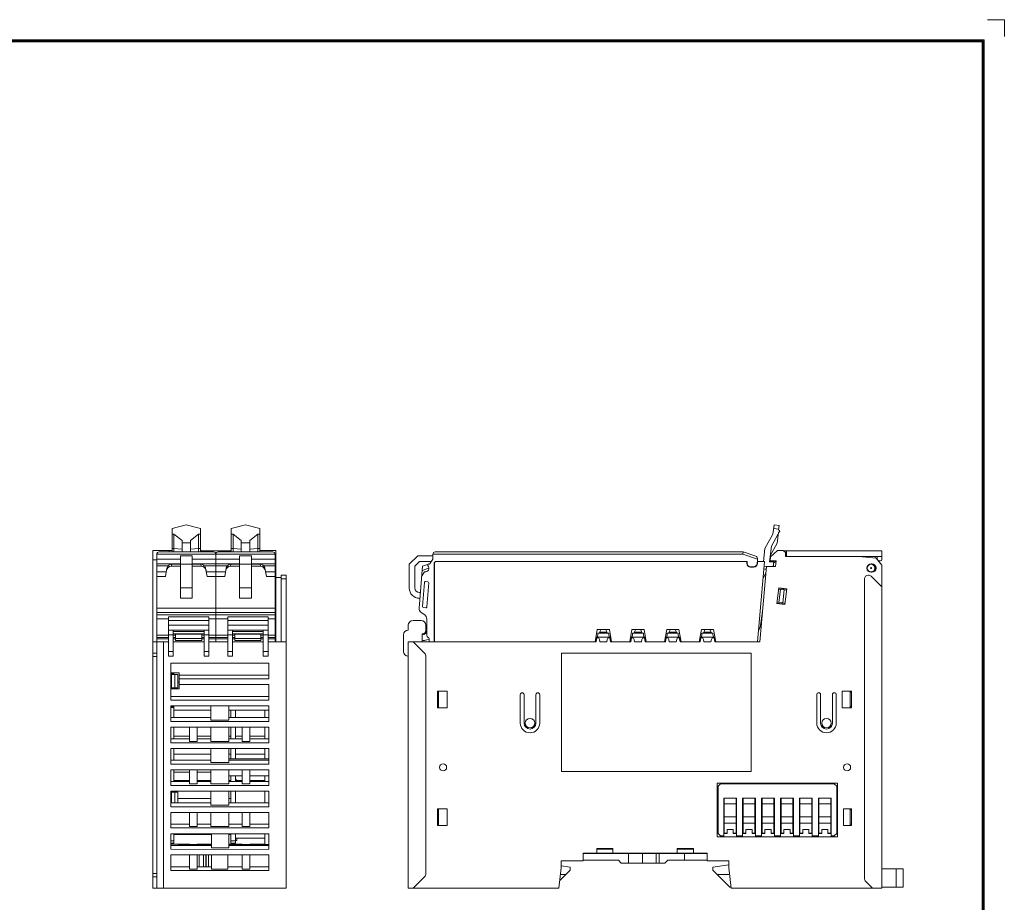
# Model space of a CAD drawing. Header units: inches. Extents: x 1106 to 1533, y 168 to 467.
# Tile 23 of 23: x 1325 to 1533, y 281 to 467. Entities that reach past the tile are written whole.
import ezdxf
from ezdxf.enums import TextEntityAlignment as Align

# ---------------------------------------------------------------- set-up
doc = ezdxf.new("R2010")
doc.units = ezdxf.units.IN
doc.header["$LTSCALE"] = 23.1
doc.header["$MEASUREMENT"] = 0
doc.layers.get('0').update_dxf_attribs({"lineweight": 18})
for name, color, linetype, lineweight in [('1_12_1_1', 7, 'Continuous', 18), ('1_13_1_1', 7, 'Continuous', 18), ('1_14_1_1', 7, 'Continuous', 18), ('1_15_1_1', 7, 'Continuous', 18), ('1_27', 7, 'Continuous', 18), ('1_41_1_1', 7, 'Continuous', 18), ('1_42_1_1', 7, 'Continuous', 18), ('1_43_1', 7, 'Continuous', 18), ('1_44_1_1', 7, 'Continuous', 18), ('1_4_1_3', 7, 'Continuous', 18), ('1_6', 7, 'Continuous', 18), ('细实线层', 7, 'Continuous', 18)]:
    doc.layers.add(name, color=color, linetype=linetype, lineweight=lineweight)
doc.styles.add('鸿蒙CAD', font='txt')

# ---------------------------------------------------------------- blocks, each defined once
blk = doc.blocks.new('A3板框塑料')
at = {"layer": '细实线层'}
for p, q in [((2047.71, 621.94), (2044.17, 621.94)), ((2047.71, 621.94), (2047.71, 618.41)), ((1624.91, 617.7), (2043.47, 617.7)), ((1625.14, 617.47), (2043.24, 617.47)), ((2043.24, 617.47), (2043.24, 327.06)), ((2043.47, 617.7), (2043.47, 326.84)), ((1625.37, 617.25), (2043.01, 617.25)), ((2043.01, 617.25), (2043.01, 327.29))]:
    blk.add_line(p, q, dxfattribs=at)
at = {"layer": '细实线层', "style": '鸿蒙CAD'}
blk.add_attdef('V1.0', (1626.88, 598.3), '', height=2.5, dxfattribs=at)
for tag, height, p in [('XXXE', 2.5, (1935.45, 353.21)), ('XXXC', 2.5, (1968.48, 353.21)), ('XXXA', 2.5, (2019.23, 353.21)), ('XXXG', 2.5, (1892.96, 346.21)), ('mm', 2.5, (1935.45, 346.21)), ('XXXD', 2.5, (1968.48, 346.21)), ('XXXB', 2.5, (2019.23, 346.21)), ('XXXK', 2, (1909.22, 345.18)), ('XXXM', 2.5, (1896.34, 329.33))]:
    blk.add_attdef(tag, text='', height=height, dxfattribs=at).set_placement(p, align=Align.CENTER)
blk.add_attdef('XXXJ', text='', height=2.5, dxfattribs=at).set_placement((1898.52, 340.23), align=Align.MIDDLE_RIGHT)

msp = doc.modelspace()

# ---------------------------------------------------------------- linework, layer by layer
at = {"color": 7, "linetype": 'Continuous', "lineweight": 0}
for p, q in [((1352.89, 283.95), (1352.89, 355.25)), ((1352.89, 355.25), (1356.99, 355.25)), ((1356.39, 355.25), (1356.39, 354.95)), ((1362.99, 355.25), (1363.19, 355.25)), ((1363.19, 354.95), (1363.19, 355.25)), ((1369.29, 355.17), (1363.19, 355.17)), ((1363.19, 355.15), (1369.29, 355.15)), ((1363.69, 355.17), (1363.69, 355.15)), ((1364.65, 355.17), (1364.65, 355.15)), ((1366.3, 354.69), (1366.17, 354.69)), ((1368.89, 354.95), (1368.89, 355.15)), ((1369.29, 355.25), (1369.49, 355.25)), ((1369.29, 355.25), (1369.29, 354.95)), ((1375.49, 355.25), (1378.89, 355.25)), ((1378.74, 353.95), (1378.89, 353.95)), ((1378.89, 335.95), (1378.89, 355.25)), ((1483.25, 353.85), (1484.78, 355.25)), ((1483.25, 353.05), (1483.36, 353.95)), ((1484.78, 355.25), (1485.99, 355.25)), ((1485.99, 355.25), (1486.49, 354.85)), ((1486.11, 355.15), (1506.86, 355.15)), ((1486.49, 353.95), (1486.49, 354.85)), ((1486.49, 353.95), (1506.86, 353.95)), ((1486.69, 355.15), (1486.69, 353.95)), ((1501.96, 353.95), (1505.66, 353.65)), ((1503.66, 353.95), (1503.66, 353.81)), ((1505.46, 353.95), (1505.46, 353.67)), ((1505.66, 353.65), (1506.86, 352.15)), ((1505.86, 353.95), (1505.86, 353.55)), ((1506.86, 353.35), (1506.86, 355.15)), ((1353.74, 353.25), (1352.89, 353.25)), ((1378.89, 353.05), (1378.74, 353.05)), ((1378.74, 351.85), (1378.89, 351.85)), ((1481.08, 335.95), (1482.48, 351.9)), ((1484.4, 351.85), (1482.47, 351.85)), ((1483.25, 353.05), (1484.54, 353.05)), ((1483.95, 352.83), (1483.95, 352.89)), ((1483.95, 351.86), (1483.95, 352.3)), ((1484.27, 351.86), (1483.95, 351.86)), ((1483.99, 352.6), (1484.54, 353.05)), ((1484.4, 351.85), (1484.54, 353.05)), ((1504.56, 352.45), (1504.76, 352.45)), ((1505.46, 352.09), (1505.46, 351.55)), ((1506.56, 353.05), (1506.36, 353.05)), ((1506.86, 352.15), (1506.86, 283.95)), ((1378.89, 349.55), (1379.99, 349.55)), ((1379.99, 350.05), (1381.09, 350.05)), ((1379.99, 350.05), (1379.99, 335.95)), ((1381.09, 283.95), (1381.09, 350.05)), ((1503.96, 350.05), (1504.03, 350.05)), ((1504.76, 350.65), (1504.56, 350.65)), ((1504.59, 349.82), (1506.86, 347.55)), ((1505.36, 350.89), (1505.36, 351.15)), ((1381.09, 349.25), (1379.99, 349.25)), ((1485.08, 347.34), (1484.69, 344.06)), ((1485.07, 347.29), (1486.76, 347.09)), ((1486.77, 347.14), (1485.08, 347.34)), ((1485.38, 347.3), (1485.37, 347.25)), ((1503.16, 349.25), (1503.16, 286.06)), ((1485.05, 347.09), (1486.74, 346.89)), ((1485.12, 344.26), (1485.45, 347.04)), ((1485.91, 344.17), (1486.24, 346.95)), ((1486.07, 347.17), (1486.04, 346.97)), ((1486.38, 343.86), (1486.77, 347.14)), ((1484.69, 344.06), (1486.38, 343.86)), ((1486.39, 343.91), (1484.7, 344.11)), ((1484.72, 344.31), (1486.41, 344.11)), ((1485, 344.08), (1484.99, 344.03)), ((1485.72, 344.19), (1485.69, 343.99)), ((1364.74, 341.25), (1356.24, 341.25)), ((1356.24, 332.95), (1356.24, 341.25)), ((1364.74, 332.95), (1364.74, 341.25)), ((1377.24, 341.25), (1368.74, 341.25)), ((1368.74, 332.95), (1368.74, 341.25)), ((1377.24, 332.95), (1377.24, 341.25)), ((1356.24, 340.45), (1364.74, 340.45)), ((1364.74, 339.45), (1356.24, 339.45)), ((1368.74, 340.45), (1377.24, 340.45)), ((1377.24, 339.45), (1368.74, 339.45)), ((1406.86, 339.45), (1406.86, 338.45)), ((1408.96, 340.45), (1407.86, 340.45)), ((1356.24, 338.45), (1364.74, 338.45)), ((1357.24, 337.45), (1356.24, 337.45)), ((1357.24, 332.95), (1357.24, 338.45)), ((1363.74, 338.16), (1357.24, 338.16)), ((1363.74, 337.65), (1357.24, 337.65)), ((1363.74, 332.95), (1363.74, 338.45)), ((1364.74, 337.45), (1363.74, 337.45)), ((1368.74, 338.45), (1377.24, 338.45)), ((1369.74, 337.45), (1368.74, 337.45)), ((1369.74, 332.95), (1369.74, 338.45)), ((1369.74, 338.16), (1376.24, 338.16)), ((1376.24, 337.65), (1369.74, 337.65)), ((1376.24, 332.95), (1376.24, 338.45)), ((1377.24, 337.45), (1376.24, 337.45)), ((1378.74, 336.8), (1378.89, 336.8)), ((1405.86, 337.45), (1405.86, 333.95)), ((1409.76, 335.95), (1409.76, 337.65)), ((1446.5, 335.95), (1446.65, 336.8)), ((1446.65, 336.8), (1446.82, 336.8)), ((1449.26, 336.8), (1449.42, 336.8)), ((1449.42, 336.8), (1449.57, 335.95)), ((1453.83, 335.95), (1453.98, 336.8)), ((1453.98, 336.8), (1454.15, 336.8)), ((1456.59, 336.8), (1456.75, 336.8)), ((1456.75, 336.8), (1456.9, 335.95)), ((1461.16, 335.95), (1461.31, 336.8)), ((1461.31, 336.8), (1461.48, 336.8)), ((1463.92, 336.8), (1464.08, 336.8)), ((1464.08, 336.8), (1464.23, 335.95)), ((1468.49, 335.95), (1468.64, 336.8)), ((1468.64, 336.8), (1468.81, 336.8)), ((1471.25, 336.8), (1471.41, 336.8)), ((1471.41, 336.8), (1471.56, 335.95)), ((1352.89, 335.95), (1356.24, 335.95)), ((1353.79, 283.95), (1353.79, 335.95)), ((1355.19, 335.95), (1355.19, 283.95)), ((1363.74, 335.95), (1357.24, 335.95)), ((1368.74, 335.95), (1364.74, 335.95)), ((1369.74, 335.95), (1376.24, 335.95)), ((1381.09, 335.95), (1377.24, 335.95)), ((1406.86, 335.95), (1406.86, 283.95)), ((1406.86, 335.95), (1446.5, 335.95)), ((1407.86, 335.95), (1410.27, 333.54)), ((1447.21, 336.47), (1447.3, 335.95)), ((1447.3, 335.95), (1448.77, 335.95)), ((1448.77, 335.95), (1448.87, 336.47)), ((1449.57, 335.95), (1453.83, 335.95)), ((1454.54, 336.47), (1454.63, 335.95)), ((1454.63, 335.95), (1456.1, 335.95)), ((1456.1, 335.95), (1456.2, 336.47)), ((1456.9, 335.95), (1461.16, 335.95)), ((1461.87, 336.47), (1461.96, 335.95)), ((1461.96, 335.95), (1463.43, 335.95)), ((1463.43, 335.95), (1463.53, 336.47)), ((1464.23, 335.95), (1468.49, 335.95)), ((1469.2, 336.47), (1469.29, 335.95)), ((1469.29, 335.95), (1470.76, 335.95)), ((1470.76, 335.95), (1470.86, 336.47)), ((1471.56, 335.95), (1481.08, 335.95)), ((1352.89, 333.54), (1353.79, 333.54)), ((1353.79, 332.84), (1352.89, 332.84)), ((1356.24, 333.95), (1357.24, 333.95)), ((1357.24, 332.95), (1356.24, 332.95)), ((1363.74, 333.95), (1364.74, 333.95)), ((1364.74, 332.95), (1363.74, 332.95)), ((1368.74, 333.95), (1369.74, 333.95)), ((1369.74, 332.95), (1368.74, 332.95)), ((1376.24, 333.95), (1377.24, 333.95)), ((1377.24, 332.95), (1376.24, 332.95)), ((1410.56, 287.06), (1410.56, 332.84)), ((1479.24, 333.55), (1439.24, 333.55)), ((1439.24, 333.55), (1439.24, 308.55)), ((1479.24, 308.55), (1479.24, 333.55)), ((1377.39, 331.45), (1356.69, 331.45)), ((1356.69, 323.65), (1356.69, 331.45)), ((1377.39, 331.45), (1377.39, 328.15)), ((1356.69, 329.45), (1358.49, 329.45)), ((1356.69, 329.25), (1357.39, 329.25)), ((1356.69, 329.05), (1358.19, 329.05)), ((1356.89, 329.05), (1356.89, 326.25)), ((1357.39, 329.05), (1357.39, 329.45)), ((1357.59, 329.05), (1357.59, 326.25)), ((1358.19, 329.05), (1358.19, 326.25)), ((1358.49, 326.05), (1358.49, 329.45)), ((1377.39, 328.95), (1358.49, 328.95)), ((1358.19, 327.45), (1358.49, 327.45)), ((1377.39, 328.15), (1358.49, 328.15)), ((1377.39, 326.95), (1358.49, 326.95)), ((1377.39, 326.95), (1377.39, 323.65)), ((1356.69, 326.25), (1358.19, 326.25)), ((1356.69, 326.05), (1358.49, 326.05)), ((1377.39, 324.45), (1356.69, 324.45)), ((1357.39, 326.05), (1357.39, 326.25)), ((1413.06, 322.05), (1413.06, 325.55)), ((1413.06, 325.55), (1415.06, 325.55)), ((1413.27, 325.55), (1413.27, 322.05)), ((1415.06, 325.55), (1415.06, 322.05)), ((1430.51, 324.8), (1430.51, 318.8)), ((1431.31, 318.8), (1431.31, 324.8)), ((1433.81, 324.8), (1433.81, 318.8)), ((1434.61, 318.8), (1434.61, 324.8)), ((1493.11, 324.8), (1493.11, 318.8)), ((1493.91, 318.8), (1493.91, 324.8)), ((1496.41, 324.8), (1496.41, 318.8)), ((1497.21, 318.8), (1497.21, 324.8)), ((1498.46, 325.55), (1500.46, 325.55)), ((1498.46, 322.05), (1498.46, 325.55)), ((1500.16, 322.05), (1500.16, 325.55)), ((1500.46, 325.3), (1500.16, 325.3)), ((1500.46, 325.55), (1500.46, 322.05)), ((1377.39, 323.65), (1356.69, 323.65)), ((1356.69, 322.45), (1377.39, 322.45)), ((1356.69, 319.15), (1356.69, 322.45)), ((1357.39, 322.3), (1356.69, 322.3)), ((1357.39, 319.95), (1357.39, 322.3)), ((1365.14, 322.45), (1365.14, 319.45)), ((1368.94, 319.45), (1368.94, 322.45)), ((1377.39, 322.45), (1377.39, 319.15)), ((1500.46, 322.3), (1500.16, 322.3)), ((1357.39, 322.1), (1356.69, 322.1)), ((1365.14, 321.55), (1357.39, 321.55)), ((1377.39, 321.55), (1368.94, 321.55)), ((1369.39, 319.95), (1369.39, 321.55)), ((1370.39, 321.55), (1370.39, 319.95)), ((1376.59, 319.95), (1376.59, 321.55)), ((1415.06, 322.05), (1413.06, 322.05)), ((1500.46, 322.05), (1498.46, 322.05)), ((1356.69, 319.95), (1365.14, 319.95)), ((1377.39, 319.15), (1356.69, 319.15)), ((1365.14, 319.45), (1368.94, 319.45)), ((1368.94, 319.95), (1377.39, 319.95)), ((1356.69, 317.95), (1377.39, 317.95)), ((1356.69, 314.65), (1356.69, 317.95)), ((1357.39, 317.95), (1357.39, 315.45)), ((1357.39, 316.05), (1360.69, 316.05)), ((1360.69, 317.95), (1360.69, 314.95)), ((1362.29, 314.95), (1362.29, 317.95)), ((1362.29, 316.05), (1365.14, 316.05)), ((1365.14, 317.95), (1365.14, 314.95)), ((1368.94, 314.95), (1368.94, 317.95)), ((1368.94, 316.05), (1369.39, 316.05)), ((1369.39, 315.45), (1369.39, 317.95)), ((1370.39, 317.95), (1370.39, 315.45)), ((1370.39, 316.05), (1371.79, 316.05)), ((1371.79, 317.95), (1371.79, 314.95)), ((1373.39, 314.95), (1373.39, 317.95)), ((1376.59, 316.05), (1373.39, 316.05)), ((1376.59, 315.45), (1376.59, 317.95)), ((1377.39, 317.95), (1377.39, 314.65)), ((1356.69, 315.45), (1360.69, 315.45)), ((1377.39, 314.65), (1356.69, 314.65)), ((1360.69, 314.95), (1362.29, 314.95)), ((1362.29, 315.45), (1365.14, 315.45)), ((1365.14, 314.95), (1368.94, 314.95)), ((1368.94, 315.45), (1371.79, 315.45)), ((1371.79, 314.95), (1373.39, 314.95)), ((1373.39, 315.45), (1377.39, 315.45)), ((1356.69, 313.45), (1377.39, 313.45)), ((1356.69, 310.15), (1356.69, 313.45)), ((1357.39, 313.45), (1357.39, 310.95)), ((1357.39, 312.25), (1365.14, 312.25)), ((1365.14, 313.45), (1365.14, 310.45)), ((1368.94, 310.45), (1368.94, 313.45)), ((1369.39, 312.25), (1368.94, 312.25)), ((1369.39, 311.25), (1369.39, 313.45)), ((1370.39, 313.45), (1370.39, 311.25)), ((1376.59, 312.25), (1370.39, 312.25)), ((1376.59, 311.25), (1376.59, 313.45)), ((1377.39, 313.45), (1377.39, 310.15)), ((1356.69, 310.95), (1365.14, 310.95)), ((1377.39, 310.15), (1356.69, 310.15)), ((1365.14, 310.45), (1368.94, 310.45)), ((1368.94, 311.25), (1377.39, 311.25)), ((1368.94, 310.95), (1377.39, 310.95)), ((1356.69, 308.95), (1377.39, 308.95)), ((1356.69, 305.65), (1356.69, 308.95)), ((1357.39, 308.95), (1357.39, 306.45)), ((1357.39, 308.45), (1360.69, 308.45)), ((1360.69, 308.95), (1360.69, 305.95)), ((1362.29, 305.95), (1362.29, 308.95)), ((1362.29, 308.45), (1365.14, 308.45)), ((1365.14, 308.95), (1365.14, 305.95)), ((1368.94, 305.95), (1368.94, 308.95)), ((1371.79, 308.95), (1371.79, 305.95)), ((1373.39, 305.95), (1373.39, 308.95)), ((1377.39, 308.95), (1377.39, 305.65)), ((1439.24, 308.55), (1479.24, 308.55)), ((1356.69, 306.45), (1360.69, 306.45)), ((1377.39, 305.65), (1356.69, 305.65)), ((1357.39, 306.65), (1360.69, 306.65)), ((1360.69, 305.95), (1362.29, 305.95)), ((1365.14, 306.65), (1362.29, 306.65)), ((1362.29, 306.45), (1365.14, 306.45)), ((1365.14, 305.95), (1368.94, 305.95)), ((1371.79, 307.65), (1368.94, 307.65)), ((1369.39, 306.65), (1368.94, 306.65)), ((1368.94, 306.45), (1371.79, 306.45)), ((1369.39, 306.45), (1369.39, 307.65)), ((1370.39, 307.65), (1370.39, 306.45)), ((1371.79, 306.65), (1370.49, 306.65)), ((1371.79, 305.95), (1373.39, 305.95)), ((1377.39, 307.65), (1373.39, 307.65)), ((1376.59, 306.65), (1373.39, 306.65)), ((1373.39, 306.45), (1377.39, 306.45)), ((1376.59, 306.45), (1376.59, 307.65)), ((1472.11, 306.15), (1497.51, 306.15)), ((1472.11, 294.75), (1472.11, 306.15)), ((1497.51, 306.15), (1497.51, 294.75)), ((1356.69, 304.45), (1377.39, 304.45)), ((1356.69, 301.15), (1356.69, 304.45)), ((1356.69, 304.2), (1358.19, 304.2)), ((1356.89, 304.2), (1356.89, 301.95)), ((1357.39, 304.2), (1357.39, 304.45)), ((1357.59, 304.2), (1357.59, 301.95)), ((1358.19, 304.2), (1358.19, 301.95)), ((1365.14, 304.45), (1365.14, 301.45)), ((1368.94, 301.45), (1368.94, 304.45)), ((1369.39, 301.95), (1369.39, 304.45)), ((1370.39, 304.45), (1370.39, 301.95)), ((1376.59, 301.95), (1376.59, 304.45)), ((1377.39, 304.45), (1377.39, 301.15)), ((1356.69, 301.95), (1365.14, 301.95)), ((1358.19, 302.85), (1365.14, 302.85)), ((1365.14, 301.45), (1368.94, 301.45)), ((1369.39, 302.85), (1368.94, 302.85)), ((1368.94, 301.95), (1377.39, 301.95)), ((1377.39, 301.15), (1356.69, 301.15)), ((1356.69, 299.95), (1377.39, 299.95)), ((1356.69, 296.65), (1356.69, 299.95)), ((1360.69, 299.95), (1360.69, 296.95)), ((1362.29, 296.95), (1362.29, 299.95)), ((1365.14, 299.95), (1365.14, 296.95)), ((1368.94, 296.95), (1368.94, 299.95)), ((1371.79, 299.95), (1371.79, 296.95)), ((1373.39, 296.95), (1373.39, 299.95)), ((1377.39, 299.95), (1377.39, 296.65)), ((1413.06, 300.7), (1415.06, 300.7)), ((1413.06, 297.2), (1413.06, 300.7)), ((1413.06, 300.45), (1413.27, 300.45)), ((1413.27, 300.7), (1413.27, 297.2)), ((1415.06, 300.7), (1415.06, 297.2)), ((1498.76, 300.7), (1500.46, 300.7)), ((1498.76, 297.2), (1498.76, 300.7)), ((1500.16, 297.2), (1500.16, 300.7)), ((1500.46, 300.45), (1500.16, 300.45)), ((1500.46, 300.7), (1500.46, 297.2)), ((1356.69, 297.45), (1360.69, 297.45)), ((1362.29, 297.45), (1365.14, 297.45)), ((1368.94, 297.45), (1371.79, 297.45)), ((1373.39, 297.45), (1377.39, 297.45)), ((1413.06, 297.45), (1413.27, 297.45)), ((1500.46, 297.45), (1500.16, 297.45)), ((1377.39, 296.65), (1356.69, 296.65)), ((1356.69, 295.45), (1377.39, 295.45)), ((1356.69, 292.15), (1356.69, 295.45)), ((1357.39, 293.45), (1357.39, 295.45)), ((1357.39, 295.25), (1365.14, 295.25)), ((1360.69, 296.95), (1362.29, 296.95)), ((1365.14, 296.95), (1368.94, 296.95)), ((1365.14, 295.45), (1365.14, 295.25)), ((1365.29, 295.45), (1365.29, 292.45)), ((1368.94, 292.45), (1368.94, 295.45)), ((1369.39, 295.25), (1368.94, 295.25)), ((1369.39, 293.45), (1369.39, 295.45)), ((1370.39, 295.45), (1370.39, 293.45)), ((1371.79, 296.95), (1373.39, 296.95)), ((1376.59, 293.15), (1376.59, 295.45)), ((1377.39, 295.45), (1377.39, 292.15)), ((1415.06, 297.2), (1413.06, 297.2)), ((1500.46, 297.2), (1498.76, 297.2)), ((1356.69, 293.95), (1357.39, 293.95)), ((1357.39, 293.45), (1356.69, 293.45)), ((1356.69, 293.25), (1360.69, 293.25)), ((1358.28, 293.15), (1365.29, 293.15)), ((1358.28, 293.15), (1358.28, 292.95)), ((1358.64, 292.95), (1358.64, 293.15)), ((1359.49, 293.15), (1359.49, 292.95)), ((1360.69, 293.25), (1360.69, 293.15)), ((1362.29, 293.25), (1365.14, 293.25)), ((1362.29, 293.15), (1362.29, 293.25)), ((1364.69, 292.95), (1364.69, 293.15)), ((1365.14, 293.25), (1365.14, 293.15)), ((1368.94, 293.25), (1371.79, 293.25)), ((1368.94, 293.15), (1377.39, 293.15)), ((1370.39, 293.95), (1369.39, 293.95)), ((1370.39, 293.45), (1369.39, 293.45)), ((1371.79, 293.25), (1371.79, 293.15)), ((1376.59, 293.25), (1373.39, 293.25)), ((1373.39, 293.15), (1373.39, 293.25)), ((1497.51, 294.75), (1472.11, 294.75)), ((1356.69, 292.95), (1365.29, 292.95)), ((1377.39, 292.14), (1356.69, 292.15)), ((1365.29, 292.45), (1368.94, 292.45)), ((1368.94, 292.95), (1377.39, 292.94)), ((1443.76, 291.35), (1469.96, 291.35)), ((1443.76, 289.75), (1443.76, 291.35)), ((1469.96, 291.25), (1443.76, 291.25)), ((1450.06, 292.35), (1446.66, 292.35)), ((1446.66, 292.35), (1446.66, 291.35)), ((1450.06, 292.15), (1446.66, 292.15)), ((1446.86, 292.35), (1446.86, 292.15)), ((1449.86, 292.35), (1449.86, 292.15)), ((1450.06, 291.35), (1450.06, 292.35)), ((1453.36, 289.25), (1453.36, 291.25)), ((1455.71, 291.35), (1455.71, 291.25)), ((1456.33, 289.25), (1456.33, 291.25)), ((1457.71, 291.35), (1457.71, 291.25)), ((1459.18, 289.25), (1459.18, 291.25)), ((1459.82, 291.25), (1459.82, 289.25)), ((1467.06, 292.35), (1463.66, 292.35)), ((1463.66, 292.35), (1463.66, 291.35)), ((1467.06, 292.15), (1463.66, 292.15)), ((1463.86, 292.35), (1463.86, 292.15)), ((1465.16, 291.25), (1465.16, 289.85)), ((1466.86, 292.35), (1466.86, 292.15)), ((1467.06, 291.35), (1467.06, 292.35)), ((1469.96, 291.35), (1469.96, 289.75)), ((1356.69, 290.95), (1377.39, 290.95)), ((1356.69, 287.65), (1356.69, 290.95)), ((1360.69, 290.95), (1360.69, 287.95)), ((1362.29, 287.95), (1362.29, 290.95)), ((1362.74, 290.95), (1362.74, 288.45)), ((1363.59, 290.95), (1363.59, 288.45)), ((1364.09, 288.45), (1364.09, 290.95)), ((1364.09, 289.25), (1364.19, 289.25)), ((1364.19, 290.95), (1364.19, 288.45)), ((1364.69, 288.45), (1364.69, 290.95)), ((1365.29, 290.95), (1365.29, 287.95)), ((1368.79, 287.95), (1368.79, 290.95)), ((1371.79, 290.95), (1371.79, 287.95)), ((1373.39, 287.95), (1373.39, 290.95)), ((1377.39, 290.95), (1377.39, 287.65)), ((1443.76, 289.75), (1439.16, 289.75)), ((1439.16, 288.25), (1439.16, 289.75)), ((1451.21, 289.85), (1443.76, 289.85)), ((1451.81, 289.25), (1451.21, 289.85)), ((1451.81, 289.25), (1459.18, 289.25)), ((1459.18, 289.25), (1461.06, 289.25)), ((1461.66, 289.85), (1461.06, 289.25)), ((1469.96, 289.85), (1461.66, 289.85)), ((1474.56, 289.75), (1469.96, 289.75)), ((1474.56, 288.25), (1474.56, 289.75)), ((1352.89, 287.06), (1353.79, 287.06)), ((1356.69, 288.46), (1360.69, 288.45)), ((1377.39, 287.65), (1356.69, 287.66)), ((1360.69, 287.95), (1362.29, 287.95)), ((1362.29, 288.45), (1365.29, 288.45)), ((1365.29, 287.95), (1368.79, 287.95)), ((1368.79, 288.45), (1371.79, 288.45)), ((1371.79, 287.95), (1373.39, 287.95)), ((1373.39, 288.45), (1377.39, 288.45)), ((1439.16, 288.25), (1438.66, 283.95)), ((1441.01, 287.75), (1438.85, 285.59)), ((1439.16, 288.68), (1441.01, 288.35)), ((1441.01, 287.75), (1441.01, 288.35)), ((1471.16, 288.35), (1474.56, 288.89)), ((1471.16, 287.75), (1471.16, 288.35)), ((1474.76, 284.15), (1471.16, 287.75)), ((1475.06, 283.95), (1474.56, 288.25)), ((1506.86, 288.05), (1511.36, 288.05)), ((1509.86, 288.05), (1509.86, 284.15)), ((1511.36, 284.15), (1511.36, 288.05)), ((1353.79, 286.36), (1352.89, 286.36)), ((1410.27, 286.36), (1407.86, 283.95)), ((1440.11, 286.85), (1439, 286.85)), ((1472.06, 286.85), (1474.72, 286.85)), ((1504.86, 283.95), (1503.45, 285.36)), ((1352.89, 283.95), (1381.09, 283.95)), ((1406.86, 283.95), (1438.66, 283.95)), ((1475.04, 284.15), (1474.76, 284.15)), ((1475.06, 283.95), (1506.86, 283.95)), ((1506.86, 284.15), (1511.36, 284.15))]:
    msp.add_line(p, q, dxfattribs=at)
for p, q in [((1408.96, 340.45), (1409.56, 340.45)), ((1410.56, 339.45), (1410.56, 338.45))]:
    msp.add_line(p, q)
for centre, radius in [((1504.56, 351.55), 0.8), ((1504.56, 351.55), 0.1), ((1432.56, 318.8), 1), ((1495.16, 318.8), 1), ((1414.21, 309.45), 0.75), ((1499.51, 309.45), 0.75)]:
    msp.add_circle(centre, radius, dxfattribs=at)
for centre, radius, start, end in [((1506.36, 353.55), 0.5, 180, 205.8295), ((1484.25, 352.89), 0.3, 147.5389, 180), ((1504.56, 351.55), 0.9, 90, 270), ((1504.76, 351.55), 0.9, 270, 90), ((1504.56, 351.55), 0.9, 282.6889, 0), ((1506.36, 353.55), 0.5, 231.1485, 270), ((1506.56, 353.35), 0.3, 270, 0), ((1503.96, 349.25), 0.8, 90, 180), ((1504.03, 349.25), 0.8, 45, 90), ((1407.86, 339.45), 1, 90, 180), ((1409.56, 339.45), 1, 0, 90), ((1406.86, 337.45), 1, 90, 180), ((1409.76, 338.45), 0.8, 270, 0), ((1446.82, 336.4), 0.4, 10.0761, 90), ((1449.26, 336.4), 0.4, 90, 169.9239), ((1454.15, 336.4), 0.4, 10.0761, 90), ((1456.59, 336.4), 0.4, 90, 169.9239), ((1461.48, 336.4), 0.4, 10.0761, 90), ((1463.92, 336.4), 0.4, 90, 169.9239), ((1468.81, 336.4), 0.4, 10.0761, 90), ((1471.25, 336.4), 0.4, 90, 169.9239), ((1406.86, 333.95), 1, 180, 270), ((1409.56, 332.84), 1, 0, 45), ((1430.91, 324.8), 0.4, 0, 180), ((1434.21, 324.8), 0.4, 0, 180), ((1493.51, 324.8), 0.4, 0, 180), ((1496.81, 324.8), 0.4, 0, 180), ((1432.56, 318.8), 2.05, 180, 0), ((1432.56, 318.8), 1.25, 180, 0), ((1495.16, 318.8), 2.05, 180, 0), ((1495.16, 318.8), 1.25, 180, 0), ((1409.56, 287.06), 1, 315, 0), ((1504.16, 286.06), 1, 180, 225)]:
    msp.add_arc(centre, radius, start, end, dxfattribs=at)
at = {"layer": '1_12_1_1', "color": 7, "linetype": 'Continuous', "lineweight": 0}
for p, q in [((1481.56, 302.98), (1481.56, 295.51)), ((1484.06, 301.74), (1481.56, 301.74)), ((1484.06, 295.51), (1484.06, 302.98)), ((1481.56, 300.98), (1481.46, 300.98)), ((1481.56, 300.97), (1481.46, 300.97)), ((1484.16, 300.98), (1484.06, 300.98)), ((1484.16, 300.97), (1484.06, 300.97)), ((1481.56, 299.04), (1484.06, 299.04)), ((1484.06, 297.68), (1481.56, 297.68)), ((1481.46, 297.28), (1481.56, 297.28)), ((1481.56, 296.81), (1481.46, 296.81)), ((1481.56, 296.11), (1481.46, 296.11)), ((1481.56, 295.56), (1482.16, 295.56)), ((1482.16, 295.51), (1481.56, 295.51)), ((1483.46, 296.32), (1482.16, 296.32)), ((1482.16, 295.51), (1482.16, 296.32)), ((1483.46, 296.32), (1483.46, 295.51)), ((1483.46, 295.56), (1484.06, 295.56)), ((1484.06, 295.51), (1483.46, 295.51)), ((1484.06, 297.28), (1484.16, 297.28)), ((1484.16, 296.81), (1484.06, 296.81)), ((1484.16, 296.11), (1484.06, 296.11))]:
    msp.add_line(p, q, dxfattribs=at)
at = {"layer": '1_13_1_1', "color": 7, "linetype": 'Continuous', "lineweight": 0}
for p, q in [((1473.56, 302.98), (1473.56, 295.51)), ((1476.06, 301.74), (1473.56, 301.74)), ((1476.06, 295.51), (1476.06, 302.98)), ((1473.56, 300.98), (1473.46, 300.98)), ((1473.56, 300.97), (1473.46, 300.97)), ((1476.16, 300.98), (1476.06, 300.98)), ((1476.16, 300.97), (1476.06, 300.97)), ((1473.56, 299.04), (1476.06, 299.04)), ((1476.06, 297.68), (1473.56, 297.68)), ((1473.46, 297.28), (1473.56, 297.28)), ((1473.56, 296.81), (1473.46, 296.81)), ((1473.56, 296.11), (1473.46, 296.11)), ((1473.56, 295.56), (1474.16, 295.56)), ((1474.16, 295.51), (1473.56, 295.51)), ((1475.46, 296.32), (1474.16, 296.32)), ((1474.16, 295.51), (1474.16, 296.32)), ((1475.46, 296.32), (1475.46, 295.51)), ((1475.46, 295.56), (1476.06, 295.56)), ((1476.06, 295.51), (1475.46, 295.51)), ((1476.06, 297.28), (1476.16, 297.28)), ((1476.16, 296.81), (1476.06, 296.81)), ((1476.16, 296.11), (1476.06, 296.11)), ((1370.69, 293.98), (1370.39, 293.98)), ((1370.69, 293.98), (1370.69, 294.48))]:
    msp.add_line(p, q, dxfattribs=at)
at = {"layer": '1_14_1_1', "color": 7, "linetype": 'Continuous', "lineweight": 0}
for p, q in [((1493.56, 302.98), (1493.56, 295.51)), ((1496.06, 301.74), (1493.56, 301.74)), ((1496.06, 295.51), (1496.06, 302.98)), ((1493.56, 300.98), (1493.46, 300.98)), ((1493.56, 300.97), (1493.46, 300.97)), ((1496.16, 300.98), (1496.06, 300.98)), ((1496.16, 300.97), (1496.06, 300.97)), ((1493.56, 299.04), (1496.06, 299.04)), ((1496.06, 297.68), (1493.56, 297.68)), ((1493.46, 297.28), (1493.56, 297.28)), ((1493.56, 296.81), (1493.46, 296.81)), ((1493.56, 296.11), (1493.46, 296.11)), ((1493.56, 295.56), (1494.16, 295.56)), ((1494.16, 295.51), (1493.56, 295.51)), ((1495.46, 296.32), (1494.16, 296.32)), ((1494.16, 295.51), (1494.16, 296.32)), ((1495.46, 296.32), (1495.46, 295.51)), ((1495.46, 295.56), (1496.06, 295.56)), ((1496.06, 295.51), (1495.46, 295.51)), ((1496.06, 297.28), (1496.16, 297.28)), ((1496.16, 296.81), (1496.06, 296.81)), ((1496.16, 296.11), (1496.06, 296.11))]:
    msp.add_line(p, q, dxfattribs=at)
at = {"layer": '1_15_1_1', "color": 7, "linetype": 'Continuous', "lineweight": 0}
for p, q in [((1370.39, 306.48), (1371.79, 306.48)), ((1373.39, 306.48), (1376.59, 306.48)), ((1472.31, 305.48), (1472.81, 305.98)), ((1496.81, 305.98), (1472.81, 305.98)), ((1496.81, 305.98), (1497.31, 305.48)), ((1472.31, 305.48), (1472.31, 295.48)), ((1497.31, 295.48), (1497.31, 305.48)), ((1476.16, 302.98), (1473.46, 302.98)), ((1473.46, 294.75), (1473.46, 302.98)), ((1476.16, 294.75), (1476.16, 302.98)), ((1480.16, 302.98), (1477.46, 302.98)), ((1477.46, 294.75), (1477.46, 302.98)), ((1480.16, 302.98), (1480.16, 294.75)), ((1484.16, 302.98), (1481.46, 302.98)), ((1481.46, 294.75), (1481.46, 302.98)), ((1484.16, 302.98), (1484.16, 294.75)), ((1488.16, 302.98), (1485.46, 302.98)), ((1485.46, 294.75), (1485.46, 302.98)), ((1488.16, 302.98), (1488.16, 294.75)), ((1492.16, 302.98), (1489.46, 302.98)), ((1489.46, 294.75), (1489.46, 302.98)), ((1492.16, 302.98), (1492.16, 294.75)), ((1496.16, 302.98), (1493.46, 302.98)), ((1493.46, 294.75), (1493.46, 302.98)), ((1496.16, 294.75), (1496.16, 302.98)), ((1472.81, 294.98), (1472.31, 295.48)), ((1497.31, 295.48), (1496.81, 294.98)), ((1370.39, 294.48), (1376.59, 294.48)), ((1472.81, 294.98), (1473.46, 294.98)), ((1476.16, 294.98), (1477.46, 294.98)), ((1480.16, 294.98), (1481.46, 294.98)), ((1484.16, 294.98), (1485.46, 294.98)), ((1488.16, 294.98), (1489.46, 294.98)), ((1492.16, 294.98), (1493.46, 294.98)), ((1496.16, 294.98), (1496.81, 294.98))]:
    msp.add_line(p, q, dxfattribs=at)
at = {"layer": '1_27', "color": 7, "linetype": 'Continuous', "lineweight": 0}
for p, q in [((1412.39, 352.55), (1412.39, 335.95)), ((1478.33, 352.95), (1412.79, 352.95)), ((1478.33, 352.55), (1478.33, 352.95)), ((1479.78, 351.75), (1479.13, 351.75)), ((1480.57, 352.47), (1480.61, 352.95)), ((1482.07, 352.95), (1480.58, 335.95)), ((1482.07, 352.95), (1480.61, 352.95)), ((1446.76, 338.6), (1446.29, 335.95)), ((1446.53, 336.95), (1446.35, 335.95)), ((1446.53, 336.95), (1449.55, 336.95)), ((1446.76, 338.6), (1449.32, 338.6)), ((1446.88, 337.55), (1446.79, 336.95)), ((1446.88, 337.8), (1449.19, 337.8)), ((1446.88, 337.55), (1446.88, 337.8)), ((1447.48, 338.47), (1447.24, 337.91)), ((1447.28, 338), (1448.8, 338)), ((1448.84, 337.91), (1448.6, 338.47)), ((1449.19, 337.8), (1449.19, 337.55)), ((1449.28, 336.95), (1449.19, 337.55)), ((1449.79, 335.95), (1449.32, 338.6)), ((1449.73, 335.95), (1449.55, 336.95)), ((1454.09, 338.6), (1453.62, 335.95)), ((1453.86, 336.95), (1453.68, 335.95)), ((1453.86, 336.95), (1456.88, 336.95)), ((1454.09, 338.6), (1456.65, 338.6)), ((1454.21, 337.55), (1454.12, 336.95)), ((1454.21, 337.8), (1456.52, 337.8)), ((1454.21, 337.55), (1454.21, 337.8)), ((1454.81, 338.47), (1454.57, 337.91)), ((1454.61, 338), (1456.13, 338)), ((1456.17, 337.91), (1455.93, 338.47)), ((1456.52, 337.8), (1456.52, 337.55)), ((1456.61, 336.95), (1456.52, 337.55)), ((1457.12, 335.95), (1456.65, 338.6)), ((1457.06, 335.95), (1456.88, 336.95)), ((1461.42, 338.6), (1460.95, 335.95)), ((1461.19, 336.95), (1461.01, 335.95)), ((1461.19, 336.95), (1464.21, 336.95)), ((1461.42, 338.6), (1463.98, 338.6)), ((1461.54, 337.55), (1461.45, 336.95)), ((1461.54, 337.8), (1463.85, 337.8)), ((1461.54, 337.55), (1461.54, 337.8)), ((1462.14, 338.47), (1461.9, 337.91)), ((1461.94, 338), (1463.46, 338)), ((1463.5, 337.91), (1463.26, 338.47)), ((1463.85, 337.8), (1463.85, 337.55)), ((1463.94, 336.95), (1463.85, 337.55)), ((1464.45, 335.95), (1463.98, 338.6)), ((1464.39, 335.95), (1464.21, 336.95)), ((1468.75, 338.6), (1468.28, 335.95)), ((1468.52, 336.95), (1468.34, 335.95)), ((1468.52, 336.95), (1471.54, 336.95)), ((1468.75, 338.6), (1471.31, 338.6)), ((1468.87, 337.55), (1468.78, 336.95)), ((1468.87, 337.8), (1471.18, 337.8)), ((1468.87, 337.55), (1468.87, 337.8)), ((1469.47, 338.47), (1469.23, 337.91)), ((1469.27, 338), (1470.79, 338)), ((1470.83, 337.91), (1470.59, 338.47)), ((1471.18, 337.8), (1471.18, 337.55)), ((1471.27, 336.95), (1471.18, 337.55)), ((1471.78, 335.95), (1471.31, 338.6)), ((1471.72, 335.95), (1471.54, 336.95))]:
    msp.add_line(p, q, dxfattribs=at)
for centre, radius, start, end in [((1412.79, 352.55), 0.4, 90.0355, 179.9978), ((1479.13, 352.55), 0.8, 180, 270), ((1479.78, 352.55), 0.8, 270, 354.6376)]:
    msp.add_arc(centre, radius, start, end, dxfattribs=at)
for points, knots in [([(1447.24, 337.91), (1447.23, 337.9), (1447.21, 337.86), (1447.16, 337.81), (1447.1, 337.8), (1447.08, 337.8)], [0, 0, 0, 0, 0.287497, 0.677266, 1, 1, 1, 1]), ([(1447.51, 338.6), (1447.51, 338.59), (1447.5, 338.56), (1447.5, 338.51), (1447.48, 338.48), (1447.48, 338.47)], [0, 0, 0, 0, 0.205439, 0.841469, 1, 1, 1, 1]), ([(1448.6, 338.47), (1448.59, 338.49), (1448.57, 338.54), (1448.57, 338.58), (1448.57, 338.6)], [0, 0, 0, 0, 0.520089, 1, 1, 1, 1]), ([(1449, 337.8), (1448.99, 337.8), (1448.96, 337.8), (1448.9, 337.83), (1448.85, 337.88), (1448.84, 337.91), (1448.84, 337.91)], [0, 0, 0, 0, 0.072898, 0.481379, 0.889861, 1, 1, 1, 1]), ([(1454.57, 337.91), (1454.56, 337.9), (1454.54, 337.86), (1454.49, 337.81), (1454.43, 337.8), (1454.41, 337.8)], [0, 0, 0, 0, 0.287497, 0.677266, 1, 1, 1, 1]), ([(1454.84, 338.6), (1454.84, 338.59), (1454.83, 338.56), (1454.83, 338.51), (1454.81, 338.48), (1454.81, 338.47)], [0, 0, 0, 0, 0.205439, 0.841469, 1, 1, 1, 1]), ([(1455.93, 338.47), (1455.92, 338.49), (1455.9, 338.54), (1455.9, 338.58), (1455.9, 338.6)], [0, 0, 0, 0, 0.520089, 1, 1, 1, 1]), ([(1456.33, 337.8), (1456.32, 337.8), (1456.29, 337.8), (1456.23, 337.83), (1456.18, 337.88), (1456.17, 337.91), (1456.17, 337.91)], [0, 0, 0, 0, 0.072898, 0.481379, 0.889861, 1, 1, 1, 1]), ([(1461.9, 337.91), (1461.89, 337.9), (1461.87, 337.86), (1461.82, 337.81), (1461.76, 337.8), (1461.74, 337.8)], [0, 0, 0, 0, 0.287497, 0.677266, 1, 1, 1, 1]), ([(1462.17, 338.6), (1462.17, 338.59), (1462.16, 338.56), (1462.16, 338.51), (1462.14, 338.48), (1462.14, 338.47)], [0, 0, 0, 0, 0.205439, 0.841469, 1, 1, 1, 1]), ([(1463.26, 338.47), (1463.25, 338.49), (1463.23, 338.54), (1463.23, 338.58), (1463.23, 338.6)], [0, 0, 0, 0, 0.520089, 1, 1, 1, 1]), ([(1463.66, 337.8), (1463.65, 337.8), (1463.62, 337.8), (1463.56, 337.83), (1463.51, 337.88), (1463.5, 337.91), (1463.5, 337.91)], [0, 0, 0, 0, 0.072898, 0.481379, 0.889861, 1, 1, 1, 1]), ([(1469.23, 337.91), (1469.22, 337.9), (1469.2, 337.86), (1469.15, 337.81), (1469.09, 337.8), (1469.07, 337.8)], [0, 0, 0, 0, 0.287497, 0.677266, 1, 1, 1, 1]), ([(1469.5, 338.6), (1469.5, 338.59), (1469.49, 338.56), (1469.49, 338.51), (1469.47, 338.48), (1469.47, 338.47)], [0, 0, 0, 0, 0.205439, 0.841469, 1, 1, 1, 1]), ([(1470.59, 338.47), (1470.58, 338.49), (1470.56, 338.54), (1470.56, 338.58), (1470.56, 338.6)], [0, 0, 0, 0, 0.520089, 1, 1, 1, 1]), ([(1470.99, 337.8), (1470.98, 337.8), (1470.95, 337.8), (1470.89, 337.83), (1470.84, 337.88), (1470.83, 337.91), (1470.83, 337.91)], [0, 0, 0, 0, 0.072898, 0.481379, 0.889861, 1, 1, 1, 1])]:
    msp.add_open_spline(points, degree=3, knots=knots, dxfattribs=at)
at = {"layer": '1_41_1_1', "color": 7, "linetype": 'Continuous', "lineweight": 0}
for p, q in [((1473.56, 296.98), (1473.46, 296.98)), ((1476.16, 295.98), (1476.06, 295.98)), ((1477.56, 295.98), (1477.46, 295.98)), ((1480.16, 295.98), (1480.06, 295.98)), ((1481.56, 295.98), (1481.46, 295.98)), ((1484.16, 295.98), (1484.06, 295.98)), ((1485.56, 295.98), (1485.46, 295.98)), ((1488.16, 295.98), (1488.06, 295.98)), ((1489.56, 295.98), (1489.46, 295.98)), ((1492.16, 295.98), (1492.06, 295.98)), ((1493.56, 295.98), (1493.46, 295.98)), ((1496.16, 296.98), (1496.06, 296.98))]:
    msp.add_line(p, q, dxfattribs=at)
at = {"layer": '1_42_1_1', "color": 7, "linetype": 'Continuous', "lineweight": 0}
for p, q in [((1485.56, 302.98), (1485.56, 295.51)), ((1488.06, 301.74), (1485.56, 301.74)), ((1488.06, 295.51), (1488.06, 302.98)), ((1485.56, 300.98), (1485.46, 300.98)), ((1485.56, 300.97), (1485.46, 300.97)), ((1488.16, 300.98), (1488.06, 300.98)), ((1488.16, 300.97), (1488.06, 300.97)), ((1485.56, 299.04), (1488.06, 299.04)), ((1488.06, 297.68), (1485.56, 297.68)), ((1485.46, 297.28), (1485.56, 297.28)), ((1485.56, 296.81), (1485.46, 296.81)), ((1485.56, 296.11), (1485.46, 296.11)), ((1485.56, 295.56), (1486.16, 295.56)), ((1486.16, 295.51), (1485.56, 295.51)), ((1487.46, 296.32), (1486.16, 296.32)), ((1486.16, 295.51), (1486.16, 296.32)), ((1487.46, 296.32), (1487.46, 295.51)), ((1487.46, 295.56), (1488.06, 295.56)), ((1488.06, 295.51), (1487.46, 295.51)), ((1488.06, 297.28), (1488.16, 297.28)), ((1488.16, 296.81), (1488.06, 296.81)), ((1488.16, 296.11), (1488.06, 296.11))]:
    msp.add_line(p, q, dxfattribs=at)
at = {"layer": '1_43_1', "color": 7, "linetype": 'Continuous', "lineweight": 0}
for p, q in [((1477.56, 302.98), (1477.56, 295.51)), ((1480.06, 301.74), (1477.56, 301.74)), ((1480.06, 295.51), (1480.06, 302.98)), ((1477.56, 300.98), (1477.46, 300.98)), ((1477.56, 300.97), (1477.46, 300.97)), ((1480.16, 300.98), (1480.06, 300.98)), ((1480.16, 300.97), (1480.06, 300.97)), ((1477.56, 299.04), (1480.06, 299.04)), ((1480.06, 297.68), (1477.56, 297.68)), ((1477.46, 297.28), (1477.56, 297.28)), ((1477.56, 296.81), (1477.46, 296.81)), ((1477.56, 296.11), (1477.46, 296.11)), ((1477.56, 295.56), (1478.16, 295.56)), ((1478.16, 295.51), (1477.56, 295.51)), ((1479.46, 296.32), (1478.16, 296.32)), ((1478.16, 295.51), (1478.16, 296.32)), ((1479.46, 296.32), (1479.46, 295.51)), ((1479.46, 295.56), (1480.06, 295.56)), ((1480.06, 295.51), (1479.46, 295.51)), ((1480.06, 297.28), (1480.16, 297.28)), ((1480.16, 296.81), (1480.06, 296.81)), ((1480.16, 296.11), (1480.06, 296.11))]:
    msp.add_line(p, q, dxfattribs=at)
at = {"layer": '1_44_1_1', "color": 7, "linetype": 'Continuous', "lineweight": 0}
for p, q in [((1489.56, 302.98), (1489.56, 295.51)), ((1492.06, 301.74), (1489.56, 301.74)), ((1492.06, 295.51), (1492.06, 302.98)), ((1489.56, 300.98), (1489.46, 300.98)), ((1489.56, 300.97), (1489.46, 300.97)), ((1492.16, 300.98), (1492.06, 300.98)), ((1492.16, 300.97), (1492.06, 300.97)), ((1489.56, 299.04), (1492.06, 299.04)), ((1492.06, 297.68), (1489.56, 297.68)), ((1489.46, 297.28), (1489.56, 297.28)), ((1489.56, 296.81), (1489.46, 296.81)), ((1489.56, 296.11), (1489.46, 296.11)), ((1489.56, 295.56), (1490.16, 295.56)), ((1490.16, 295.51), (1489.56, 295.51)), ((1491.46, 296.32), (1490.16, 296.32)), ((1490.16, 295.51), (1490.16, 296.32)), ((1491.46, 296.32), (1491.46, 295.51)), ((1491.46, 295.56), (1492.06, 295.56)), ((1492.06, 295.51), (1491.46, 295.51)), ((1492.06, 297.28), (1492.16, 297.28)), ((1492.16, 296.81), (1492.06, 296.81)), ((1492.16, 296.11), (1492.06, 296.11))]:
    msp.add_line(p, q, dxfattribs=at)
at = {"layer": '1_4_1_3', "color": 7, "linetype": 'Continuous', "lineweight": 0}
for p, q in [((1370.39, 306.98), (1370.49, 306.98)), ((1370.49, 306.98), (1370.49, 306.48))]:
    msp.add_line(p, q, dxfattribs=at)
at = {"layer": '1_6', "color": 7, "linetype": 'Continuous', "lineweight": 0}
for p, q in [((1359.99, 360.67), (1356.99, 359.88)), ((1356.99, 359.88), (1356.99, 354.95)), ((1362.99, 359.88), (1359.99, 360.67)), ((1362.99, 354.95), (1362.99, 359.88)), ((1372.49, 360.67), (1369.49, 359.88)), ((1369.49, 359.88), (1369.49, 354.95)), ((1375.49, 359.88), (1372.49, 360.67)), ((1375.49, 354.95), (1375.49, 359.88)), ((1483.84, 358.69), (1484.08, 360.67)), ((1485.08, 359.74), (1483.99, 359.88)), ((1484.08, 360.67), (1485.18, 360.54)), ((1485.06, 359.6), (1485.18, 360.54)), ((1357.39, 358.69), (1356.99, 358.69)), ((1357.39, 354.95), (1357.39, 358.69)), ((1359.09, 357.37), (1357.39, 358.69)), ((1362.59, 358.69), (1360.89, 357.37)), ((1362.59, 358.69), (1362.59, 354.95)), ((1362.99, 358.69), (1362.59, 358.69)), ((1369.89, 358.69), (1369.49, 358.69)), ((1369.89, 354.95), (1369.89, 358.69)), ((1371.59, 357.37), (1369.89, 358.69)), ((1375.09, 358.69), (1373.39, 357.37)), ((1375.49, 358.69), (1375.09, 358.69)), ((1375.09, 358.69), (1375.09, 354.95)), ((1482.16, 355.67), (1483.84, 358.69)), ((1484.96, 358.8), (1483.53, 356.16)), ((1484.71, 356.77), (1485, 359.1)), ((1357.39, 355.67), (1356.99, 355.67)), ((1359.09, 355.51), (1357.39, 355.67)), ((1359.09, 354.95), (1359.09, 357.37)), ((1359.09, 356.84), (1360.89, 356.84)), ((1360.89, 357.37), (1360.89, 354.95)), ((1362.59, 355.67), (1360.89, 355.51)), ((1362.99, 355.67), (1362.59, 355.67)), ((1369.89, 355.67), (1369.49, 355.67)), ((1371.59, 355.51), (1369.89, 355.67)), ((1371.59, 354.95), (1371.59, 357.37)), ((1371.59, 356.84), (1373.39, 356.84)), ((1373.39, 357.37), (1373.39, 354.95)), ((1375.09, 355.67), (1373.39, 355.51)), ((1375.49, 355.67), (1375.09, 355.67)), ((1481.83, 352.95), (1482.16, 355.67)), ((1483.53, 356.16), (1483.12, 352.83)), ((1483.28, 354.12), (1484.71, 356.77)), ((1353.74, 335.95), (1353.74, 354.45)), ((1378.74, 354.45), (1353.74, 354.45)), ((1353.74, 353.45), (1358.74, 353.45)), ((1354.24, 354.95), (1365.74, 354.95)), ((1358.74, 345.15), (1358.74, 354.15)), ((1358.74, 354.15), (1361.24, 354.15)), ((1361.24, 345.15), (1361.24, 354.15)), ((1361.24, 353.45), (1371.24, 353.45)), ((1366.24, 354.45), (1366.24, 335.95)), ((1366.74, 354.95), (1378.24, 354.95)), ((1371.24, 354.15), (1373.74, 354.15)), ((1371.24, 345.15), (1371.24, 354.15)), ((1373.74, 345.15), (1373.74, 354.15)), ((1373.74, 353.45), (1378.74, 353.45)), ((1378.74, 350.76), (1378.74, 354.45)), ((1407.05, 352.35), (1408.85, 354.15)), ((1408.85, 354.15), (1412.05, 354.15)), ((1411.35, 352.36), (1412.05, 353.45)), ((1412.05, 354.45), (1412.05, 353.45)), ((1477.5, 354.45), (1412.05, 354.45)), ((1412.55, 354.95), (1477.58, 354.95)), ((1477.5, 354.45), (1477.58, 354.95)), ((1477.5, 354.45), (1480.58, 353.42)), ((1477.58, 354.95), (1480.24, 354.06)), ((1480.58, 353.12), (1480.58, 353.59)), ((1353.74, 352.4), (1358.74, 352.4)), ((1356.19, 352.04), (1353.74, 352.04)), ((1355.9, 351.53), (1355.59, 349.77)), ((1356.82, 351.92), (1356.9, 352.38)), ((1358.74, 351.92), (1356.82, 351.92)), ((1358.74, 352.38), (1356.9, 352.38)), ((1358.74, 352.35), (1361.24, 352.35)), ((1361.24, 352.4), (1371.24, 352.4)), ((1363.07, 352.38), (1361.24, 352.38)), ((1363.16, 351.92), (1361.24, 351.92)), ((1363.07, 352.38), (1363.16, 351.92)), ((1368.69, 352.04), (1363.78, 352.04)), ((1364.39, 349.77), (1364.07, 351.53)), ((1368.4, 351.53), (1368.09, 349.77)), ((1369.32, 351.92), (1369.4, 352.38)), ((1371.24, 351.92), (1369.32, 351.92)), ((1371.24, 352.38), (1369.4, 352.38)), ((1371.24, 352.35), (1373.74, 352.35)), ((1373.74, 352.4), (1378.74, 352.4)), ((1375.57, 352.38), (1373.74, 352.38)), ((1375.66, 351.92), (1373.74, 351.92)), ((1375.57, 352.38), (1375.66, 351.92)), ((1378.74, 352.04), (1376.28, 352.04)), ((1376.89, 349.77), (1376.57, 351.53)), ((1407.05, 352.35), (1407.05, 347.35)), ((1409.25, 352.95), (1408.25, 351.95)), ((1408.25, 347.35), (1408.25, 351.95)), ((1409.14, 343.07), (1409.85, 351.92)), ((1409.25, 352.95), (1411.73, 352.95)), ((1409.78, 351.01), (1411.23, 351.53)), ((1411.13, 352.38), (1409.85, 351.92)), ((1412.33, 352.56), (1412.31, 352.45)), ((1412.31, 335.95), (1412.31, 352.45)), ((1412.31, 351.95), (1412.39, 351.95)), ((1412.35, 352.65), (1412.33, 352.56)), ((1412.78, 352.95), (1478.38, 352.95)), ((1478.38, 352.95), (1478.38, 352.6)), ((1478.86, 351.8), (1479.73, 351.8)), ((1480.53, 352.53), (1480.5, 352.22)), ((1480.58, 353.12), (1480.53, 352.53)), ((1481.93, 351.37), (1482.28, 351.32)), ((1482.85, 351.86), (1481.98, 351.96)), ((1484.02, 352.83), (1483.12, 352.83)), ((1484.02, 352.83), (1483.9, 351.85)), ((1355.76, 350.74), (1353.74, 350.74)), ((1355.59, 349.77), (1353.74, 349.77)), ((1368.26, 350.74), (1364.21, 350.74)), ((1368.09, 349.77), (1364.39, 349.77)), ((1378.74, 350.74), (1376.71, 350.74)), ((1378.74, 349.77), (1376.89, 349.77)), ((1378.74, 335.95), (1378.74, 350.74)), ((1409.68, 349.77), (1410.3, 350.74)), ((1481.74, 349.2), (1482.35, 350.51)), ((1358.74, 347.35), (1361.24, 347.35)), ((1371.24, 347.35), (1373.74, 347.35)), ((1410.27, 348.5), (1409.86, 343.42)), ((1411.01, 348.63), (1410.49, 348.68)), ((1410.78, 343.34), (1411.19, 348.42)), ((1361.24, 345.15), (1358.74, 345.15)), ((1373.74, 345.15), (1371.24, 345.15)), ((1409.25, 346.35), (1409.4, 346.35)), ((1409.3, 345.15), (1409.25, 345.15)), ((1353.74, 343.07), (1378.74, 343.07)), ((1410.04, 343.21), (1410.56, 343.16)), ((1378.74, 342.17), (1353.74, 342.17)), ((1353.74, 341.65), (1378.74, 341.65)), ((1410.32, 341.65), (1409.57, 342.17)), ((1481.65, 342.45), (1481.21, 339.38)), ((1356.24, 340.82), (1353.74, 340.82)), ((1368.74, 340.82), (1364.74, 340.82)), ((1378.74, 340.82), (1377.24, 340.82)), ((1410.76, 340.82), (1410.76, 337.35)), ((1353.74, 337.35), (1356.24, 337.35)), ((1353.74, 336.89), (1356.24, 336.89)), ((1357.24, 337.35), (1357.74, 337.35)), ((1357.24, 336.89), (1357.74, 336.89)), ((1357.74, 337.65), (1357.74, 336.27)), ((1357.74, 337.55), (1363.24, 337.55)), ((1363.24, 336.27), (1363.24, 337.65)), ((1363.24, 337.35), (1363.74, 337.35)), ((1363.24, 336.89), (1363.74, 336.89)), ((1364.74, 337.35), (1368.74, 337.35)), ((1364.74, 336.89), (1368.74, 336.89)), ((1369.74, 337.35), (1370.24, 337.35)), ((1369.74, 336.89), (1370.24, 336.89)), ((1370.24, 337.65), (1370.24, 336.27)), ((1370.24, 337.55), (1375.74, 337.55)), ((1375.74, 336.27), (1375.74, 337.65)), ((1375.74, 337.35), (1376.24, 337.35)), ((1375.74, 336.89), (1376.24, 336.89)), ((1377.24, 337.35), (1378.74, 337.35)), ((1377.24, 336.89), (1378.74, 336.89)), ((1412.39, 337.4), (1412.31, 337.4)), ((1356.24, 336.61), (1353.74, 336.61)), ((1357.74, 336.61), (1357.24, 336.61)), ((1357.74, 336.7), (1363.24, 336.7)), ((1357.74, 336.27), (1363.24, 336.27)), ((1363.74, 336.61), (1363.24, 336.61)), ((1368.74, 336.61), (1364.74, 336.61)), ((1370.24, 336.61), (1369.74, 336.61)), ((1370.24, 336.7), (1375.74, 336.7)), ((1370.24, 336.27), (1375.74, 336.27)), ((1376.24, 336.61), (1375.74, 336.61)), ((1378.74, 336.61), (1377.24, 336.61)), ((1411.26, 336.5), (1410.76, 336.37)), ((1411.26, 336.61), (1411.26, 335.95)), ((1412.39, 336.75), (1412.31, 336.75))]:
    msp.add_line(p, q, dxfattribs=at)
for centre, radius, start, end in [((1485.03, 359.35), 0.25, 263, 83), ((1354.24, 354.45), 0.5, 90, 180), ((1365.74, 354.45), 0.5, 0, 90), ((1366.74, 354.45), 0.5, 90, 180), ((1378.24, 354.45), 0.5, 0, 90), ((1412.55, 354.45), 0.5, 90, 180), ((1480.08, 353.59), 0.5, 0, 71.5651), ((1410.46, 351.48), 0.762, 257.63, 46.8102), ((1411.21, 352.15), 0.25, 57.1871, 206.1428), ((1479.18, 352.6), 0.8, 180, 270), ((1479.73, 352.6), 0.8, 270, 354.7892), ((1482.32, 351.62), 0.3, 263, 291.3213), ((1482.34, 351.82), 0.3, 5.9557, 12.4712), ((1409.25, 347.35), 2.2, 180, 270), ((1409.25, 347.35), 1, 180, 270), ((1410.47, 348.48), 0.2, 84.5726, 175.3941), ((1410.99, 348.44), 0.2, 355.3941, 84.5726), ((1410.13, 342.99), 1, 175.3941, 235.5646), ((1410.06, 343.41), 0.2, 175.3941, 264.5726), ((1410.58, 343.36), 0.2, 264.5726, 355.3941), ((1409.76, 340.82), 1, 0, 55.5646), ((1478.11, 340.15), 3.2, 327.7815, 346), ((1409.76, 338.45), 1, 270, 360), ((1411.26, 337.35), 0.5, 180, 247.9757), ((1410.96, 336.61), 0.3, 0, 67.9757), ((1410.15, 338.27), 2, 258.6265, 287.6543)]:
    msp.add_arc(centre, radius, start, end, dxfattribs=at)
for centre, major_axis, start_param, end_param in [((1356.79, 350.83), (0.16, 1.08), 0.135625, 1.542167), ((1363.18, 350.83), (-0.16, 1.08), -1.542167, -0.135625), ((1369.29, 350.83), (0.16, 1.08), 0.135625, 1.542167), ((1375.68, 350.83), (-0.16, 1.08), -1.542167, -0.135625)]:
    msp.add_ellipse(centre, major_axis=major_axis, ratio=0.912808, start_param=start_param, end_param=end_param, dxfattribs=at)
for points, knots in [([(1355.9, 351.53), (1355.91, 351.63), (1355.98, 351.82), (1356.11, 351.98), (1356.19, 352.04)], [0, 0, 0, 0, 0.525423, 1, 1, 1, 1]), ([(1356.9, 352.38), (1356.83, 352.37), (1356.58, 352.31), (1356.34, 352.17), (1356.19, 352.04)], [0, 0, 0, 0, 0.240616, 1, 1, 1, 1]), ([(1363.78, 352.04), (1363.73, 352.08), (1363.52, 352.24), (1363.27, 352.35), (1363.07, 352.38)], [0, 0, 0, 0, 0.257663, 1, 1, 1, 1]), ([(1363.78, 352.04), (1363.86, 351.98), (1363.99, 351.82), (1364.06, 351.63), (1364.07, 351.53)], [0, 0, 0, 0, 0.474604, 1, 1, 1, 1]), ([(1368.4, 351.53), (1368.41, 351.63), (1368.48, 351.82), (1368.61, 351.98), (1368.69, 352.04)], [0, 0, 0, 0, 0.525423, 1, 1, 1, 1]), ([(1369.4, 352.38), (1369.33, 352.37), (1369.08, 352.31), (1368.84, 352.17), (1368.69, 352.04)], [0, 0, 0, 0, 0.240616, 1, 1, 1, 1]), ([(1376.28, 352.04), (1376.23, 352.08), (1376.02, 352.24), (1375.77, 352.35), (1375.57, 352.38)], [0, 0, 0, 0, 0.257663, 1, 1, 1, 1]), ([(1376.28, 352.04), (1376.36, 351.98), (1376.49, 351.82), (1376.56, 351.63), (1376.57, 351.53)], [0, 0, 0, 0, 0.474604, 1, 1, 1, 1]), ([(1412.61, 352.92), (1412.6, 352.91), (1412.53, 352.88), (1412.43, 352.79), (1412.37, 352.7), (1412.35, 352.65)], [0, 0, 0, 0, 0.033309, 0.558281, 1, 1, 1, 1])]:
    msp.add_open_spline(points, degree=3, knots=knots, dxfattribs=at)
msp.add_open_spline([(1412.78, 352.95), (1412.72, 352.95), (1412.66, 352.94), (1412.61, 352.92)], degree=3, dxfattribs=at)

# ---------------------------------------------------------------- block references
msp.add_blockref('A3板框塑料', (-515, -154.6))

doc.saveas('drawing.dxf')
